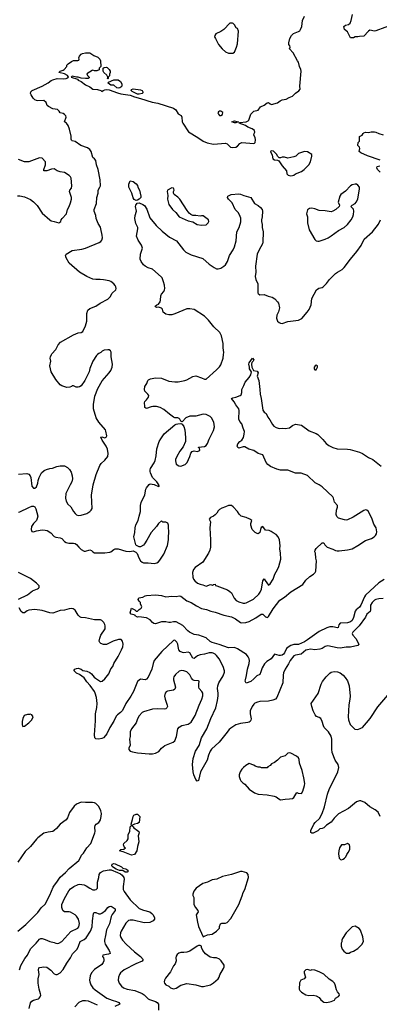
# Model space of a CAD drawing. Header units: inches. Extents: x 2220522 to 2384314, y 721474 to 893490.
# Tile 5 of 256: x 2232746 to 2237576, y 731267 to 744501. Entities that reach past the tile are written whole.
import ezdxf

# ---------------------------------------------------------------- set-up
doc = ezdxf.new("R2010")
doc.units = ezdxf.units.IN
doc.header["$MEASUREMENT"] = 0
doc.layers.add('C2733', color=7, linetype='Continuous')
doc.layers.add('C2734', color=7, linetype='Continuous')

msp = doc.modelspace()

# ---------------------------------------------------------------- linework, layer by layer
at = {"layer": 'C2733', "color": 5}
for points, elevation in [([(2232730, 738395), (2232843, 738403), (2232870, 738393), (2232888, 738370), (2232895, 738350), (2232911, 738231), (2232930, 738205), (2232950, 738203), (2232970, 738223), (2232988, 738270), (2232993, 738310), (2233006, 738350), (2233038, 738410), (2233077, 738443), (2233105, 738455), (2233150, 738468), (2233187, 738473), (2233245, 738495), (2233290, 738506), (2233350, 738504), (2233390, 738482), (2233415, 738455), (2233439, 738419), (2233452, 738372), (2233457, 738330), (2233448, 738290), (2233422, 738250), (2233368, 738132), (2233363, 738070), (2233372, 738030), (2233394, 737990), (2233432, 737952), (2233470, 737891), (2233490, 737864), (2233510, 737848), (2233530, 737839), (2233570, 737841), (2233650, 737865), (2233688, 737890), (2233708, 737910), (2233718, 737930), (2233709, 738110), (2233732, 738248), (2233773, 738390), (2233823, 738510), (2233842, 738538), (2233890, 738581), (2233929, 738630), (2233936, 738670), (2233926, 738730), (2233907, 738770), (2233853, 738850), (2233838, 738890), (2233850, 738894), (2233890, 738881), (2233909, 738891), (2233916, 738910), (2233905, 738970), (2233897, 738990), (2233809, 739090), (2233775, 739150), (2233737, 739270), (2233736, 739330), (2233757, 739443), (2233797, 739543), (2233854, 739646), (2233950, 739755), (2233970, 739786), (2233990, 739830), (2233993, 739873), (2233977, 739970), (2233975, 740000)], 260), ([(2232730, 737881), (2232750, 737885), (2232870, 737947), (2232910, 737963), (2232930, 737964), (2232950, 737952), (2232965, 737925), (2232991, 737829), (2232983, 737797), (2232971, 737770), (2232930, 737732), (2232906, 737690), (2232898, 737650), (2232910, 737624), (2232930, 737619), (2232970, 737632), (2233050, 737644), (2233090, 737642), (2233114, 737634), (2233163, 737603), (2233210, 737555), (2233230, 737546), (2233290, 737539), (2233310, 737528), (2233349, 737489), (2233370, 737476), (2233406, 737466), (2233470, 737465), (2233490, 737460), (2233510, 737448), (2233540, 737410), (2233570, 737382), (2233610, 737358), (2233630, 737356), (2233690, 737378), (2233710, 737368), (2233727, 737347), (2233750, 737335), (2233890, 737335), (2233956, 737344), (2233970, 737350), (2234010, 737382), (2234030, 737388), (2234070, 737388), (2234170, 737359), (2234226, 737354), (2234270, 737362), (2234306, 737346), (2234326, 737326), (2234347, 737270), (2234367, 737230), (2234390, 737211), (2234410, 737202), (2234470, 737203), (2234551, 737191), (2234590, 737203), (2234610, 737215), (2234630, 737235), (2234683, 737317), (2234732, 737432), (2234744, 737510), (2234744, 737570), (2234749, 737590), (2234747, 737707), (2234735, 737735), (2234710, 737746), (2234670, 737746), (2234650, 737766), (2234610, 737728), (2234585, 737690), (2234510, 737609), (2234456, 737504), (2234424, 737456), (2234410, 737439), (2234370, 737418), (2234350, 737418), (2234314, 737434), (2234304, 737444), (2234278, 737550), (2234292, 737610), (2234296, 737670), (2234305, 737710), (2234339, 737770), (2234349, 737830), (2234367, 737890), (2234367, 737973), (2234378, 738010), (2234426, 738114), (2234439, 738190), (2234449, 738210), (2234484, 738256), (2234498, 738262), (2234553, 738253), (2234610, 738227), (2234626, 738230), (2234615, 738235), (2234613, 738250), (2234586, 738290), (2234532, 738350), (2234502, 738410), (2234497, 738430), (2234497, 738450), (2234504, 738470), (2234553, 738547), (2234565, 738575), (2234579, 738641), (2234587, 738733), (2234621, 738830), (2234640, 738870), (2234687, 738933), (2234830, 739054), (2234850, 739067), (2234871, 739071), (2234910, 739074), (2234930, 739065), (2234952, 739032), (2234964, 738990), (2234973, 738887), (2234971, 738830), (2234940, 738760), (2234898, 738702), (2234855, 738630), (2234839, 738590), (2234837, 738570), (2234850, 738527), (2234884, 738504), (2234910, 738501), (2234970, 738525), (2234995, 738550), (2235033, 738630), (2235045, 738675), (2235063, 738697), (2235090, 738705), (2235130, 738698), (2235166, 738710), (2235162, 738742), (2235146, 738750), (2235150, 738754), (2235230, 738765), (2235250, 738778), (2235270, 738805), (2235290, 738865), (2235350, 738981), (2235362, 739030), (2235352, 739090), (2235321, 739150), (2235306, 739166), (2235250, 739195), (2235210, 739200), (2235110, 739174), (2235030, 739172), (2234979, 739150), (2234930, 739098), (2234910, 739106), (2234899, 739130), (2234890, 739139), (2234870, 739149), (2234830, 739152), (2234810, 739159), (2234758, 739198), (2234684, 739264), (2234635, 739290), (2234582, 739302), (2234536, 739304), (2234510, 739299), (2234450, 739275), (2234440, 739280), (2234429, 739290), (2234425, 739305), (2234424, 739350), (2234429, 739371), (2234449, 739390), (2234475, 739430), (2234479, 739450), (2234469, 739470), (2234429, 739510), (2234424, 739530), (2234429, 739570), (2234455, 739610), (2234469, 739650), (2234478, 739662), (2234504, 739676), (2234572, 739688), (2234650, 739684), (2234750, 739645), (2234830, 739632), (2234875, 739635), (2234966, 739654), (2234990, 739663), (2235070, 739706), (2235110, 739715), (2235190, 739686), (2235228, 739668), (2235250, 739670), (2235390, 739794), (2235430, 739834), (2235450, 739861), (2235481, 739950), (2235484, 740000)], 240), ([(2233791, 740000), (2233778, 739990), (2233728, 739912), (2233688, 739812), (2233679, 739770), (2233619, 739650), (2233570, 739581), (2233550, 739567), (2233530, 739561), (2233504, 739564), (2233470, 739582), (2233450, 739578), (2233442, 739570), (2233418, 739562), (2233379, 739559), (2233310, 739579), (2233290, 739593), (2233230, 739667), (2233170, 739769), (2233149, 739850), (2233165, 739910), (2233156, 739950), (2233158, 739970), (2233172, 740000)], 260), ([(2237641, 736979), (2237570, 736931), (2237390, 736766), (2237377, 736743), (2237330, 736630), (2237310, 736605), (2237266, 736570), (2237251, 736550), (2237230, 736466), (2237210, 736427), (2237191, 736409), (2237150, 736395), (2237050, 736390), (2237034, 736370), (2237026, 736334), (2237014, 736326), (2236950, 736341), (2236910, 736339), (2236872, 736328), (2236770, 736280), (2236614, 736166), (2236570, 736140), (2236490, 736103), (2236430, 736104), (2236390, 736091), (2236364, 736076), (2236332, 736050), (2236301, 735990), (2236290, 735974), (2236270, 735959), (2236250, 735955), (2236230, 735956), (2236170, 735972), (2236125, 735910), (2236067, 735873), (2236035, 735845), (2236001, 735790), (2235986, 735734), (2235970, 735699), (2235930, 735684), (2235890, 735641), (2235850, 735608), (2235790, 735584), (2235776, 735610), (2235777, 735630), (2235794, 735686), (2235806, 735770), (2235829, 735850), (2235831, 735890), (2235827, 735910), (2235817, 735937), (2235791, 735971), (2235670, 736045), (2235630, 736061), (2235550, 736057), (2235425, 736105), (2235330, 736131), (2235305, 736145), (2235250, 736194), (2235151, 736231), (2235090, 736240), (2235028, 736268), (2235005, 736285), (2234937, 736357), (2234850, 736406), (2234810, 736410), (2234770, 736400), (2234750, 736400), (2234710, 736406), (2234650, 736408), (2234570, 736381), (2234550, 736384), (2234530, 736397), (2234497, 736437), (2234450, 736464), (2234345, 736475), (2234330, 736469), (2234298, 736490), (2234296, 736496), (2234242, 736510), (2234228, 736530), (2234250, 736594), (2234292, 736570), (2234310, 736552), (2234330, 736552), (2234350, 736572), (2234378, 736590), (2234388, 736610), (2234368, 736650), (2234368, 736670), (2234350, 736688), (2234338, 736710), (2234348, 736730), (2234399, 736741), (2234430, 736759), (2234450, 736764), (2234570, 736770), (2234650, 736760), (2234710, 736742), (2234790, 736752), (2234849, 736750), (2234890, 736759), (2234910, 736753), (2234989, 736689), (2235049, 736669), (2235121, 736621), (2235189, 736589), (2235254, 736574), (2235312, 736552), (2235370, 736540), (2235490, 736498), (2235590, 736477), (2235644, 736450), (2235710, 736400), (2235730, 736394), (2235782, 736398), (2235830, 736413), (2235918, 736462), (2235990, 736509), (2236010, 736510), (2236050, 736475), (2236073, 736467), (2236090, 736479), (2236150, 736584), (2236242, 736698), (2236301, 736739), (2236390, 736813), (2236550, 736910), (2236590, 736970), (2236642, 737018), (2236692, 737050), (2236714, 737070), (2236722, 737090), (2236735, 737230), (2236724, 737265), (2236718, 737330), (2236709, 737350), (2236713, 737370), (2236730, 737396), (2236810, 737472), (2236832, 737470), (2236845, 737445), (2236878, 737410), (2236950, 737385), (2236990, 737366), (2237010, 737361), (2237037, 737363), (2237150, 737376), (2237210, 737390), (2237290, 737432), (2237390, 737501), (2237473, 737530), (2237506, 737550), (2237526, 737570), (2237538, 737590), (2237544, 737616), (2237533, 737670), (2237503, 737723), (2237480, 737790), (2237430, 737892), (2237410, 737909), (2237390, 737913), (2237370, 737906), (2237225, 737815), (2237150, 737780), (2237130, 737776), (2237110, 737780), (2237030, 737802), (2237005, 737825), (2236998, 737850), (2237001, 737910), (2237013, 737950), (2237013, 737970), (2236975, 738015), (2236962, 738070), (2236953, 738090), (2236810, 738222), (2236770, 738250), (2236716, 738276), (2236610, 738374), (2236527, 738407), (2236450, 738407), (2236350, 738445), (2236250, 738446), (2236198, 738458), (2236114, 738494), (2236081, 738521), (2236058, 738550), (2236010, 738654), (2235950, 738670), (2235890, 738710), (2235822, 738730), (2235770, 738759), (2235750, 738761), (2235690, 738743), (2235675, 738750), (2235669, 738770), (2235678, 738802), (2235703, 738830), (2235730, 738851), (2235753, 738887), (2235763, 738930), (2235764, 738965), (2235746, 739010), (2235729, 739069), (2235703, 739103), (2235689, 739130), (2235693, 739250), (2235689, 739270), (2235650, 739324), (2235627, 739367), (2235589, 739411), (2235610, 739421), (2235650, 739426), (2235708, 739450), (2235719, 739461), (2235729, 739490), (2235729, 739531), (2235757, 739583), (2235773, 739630), (2235827, 739690), (2235853, 739730), (2235859, 739770), (2235834, 739810), (2235835, 739830), (2235825, 739870), (2235830, 739891), (2235871, 739951), (2235891, 739930), (2235882, 739910), (2235865, 739895), (2235861, 739870), (2235865, 739830), (2235886, 739786), (2235936, 739776), (2235950, 739754), (2235938, 739710), (2235959, 739650), (2235973, 739530), (2235975, 739470), (2235988, 739410), (2236011, 739251), (2236028, 739228), (2236057, 739210), (2236079, 739159), (2236106, 739125), (2236142, 739062), (2236160, 739040), (2236190, 739021), (2236230, 739007), (2236270, 739011), (2236310, 739007), (2236370, 739017), (2236412, 739048), (2236450, 739067), (2236530, 739051), (2236635, 738975), (2236730, 738938), (2236750, 738926), (2236819, 738859), (2236863, 738803), (2236899, 738779), (2236953, 738753), (2237010, 738734), (2237150, 738730), (2237185, 738725), (2237310, 738687), (2237350, 738671), (2237430, 738615), (2237489, 738589), (2237602, 738502)], 220), ([(2232730, 736714), (2232849, 736770), (2232917, 736823), (2232986, 736850), (2232999, 736861), (2233007, 736870), (2233006, 736890), (2232973, 736930), (2232890, 736991), (2232729, 737069)], 240), ([(2237630, 736721), (2237570, 736718), (2237530, 736710), (2237510, 736700), (2237479, 736670), (2237459, 736630), (2237460, 736570), (2237453, 736547), (2237410, 736510), (2237389, 736470), (2237305, 736355), (2237219, 736270), (2237213, 736250), (2237221, 736230), (2237263, 736183), (2237303, 736110), (2237288, 736092), (2237190, 736066), (2237130, 736068), (2237050, 736053), (2237010, 736057), (2236887, 736087), (2236850, 736075), (2236810, 736050), (2236779, 736041), (2236710, 736030), (2236650, 736040), (2236610, 736033), (2236590, 736026), (2236525, 735975), (2236450, 735961), (2236429, 735950), (2236379, 735890), (2236357, 735843), (2236311, 735770), (2236290, 735721), (2236284, 735690), (2236279, 735590), (2236202, 735390), (2236181, 735370), (2236146, 735354), (2236090, 735343), (2235970, 735338), (2235939, 735330), (2235906, 735314), (2235890, 735301), (2235870, 735272), (2235844, 735210), (2235842, 735170), (2235854, 735106), (2235853, 735087), (2235844, 735070), (2235830, 735060), (2235810, 735054), (2235710, 735042), (2235650, 735023), (2235582, 734978), (2235561, 734959), (2235515, 734905), (2235426, 734790), (2235324, 734696), (2235306, 734670), (2235283, 734617), (2235265, 734550), (2235176, 734390), (2235150, 734275), (2235130, 734268), (2235114, 734290), (2235084, 734350), (2235074, 734390), (2235069, 734490), (2235074, 734570), (2235107, 734670), (2235156, 734744), (2235187, 734850), (2235261, 734970), (2235313, 735110), (2235382, 735250), (2235405, 735350), (2235413, 735413), (2235413, 735450), (2235405, 735510), (2235406, 735550), (2235422, 735590), (2235477, 735683), (2235497, 735730), (2235497, 735750), (2235478, 735810), (2235424, 735910), (2235390, 735954), (2235370, 735972), (2235346, 735986), (2235330, 735991), (2235290, 735991), (2235230, 735975), (2235170, 735965), (2235136, 735950), (2235090, 735917), (2235070, 735918), (2235030, 735993), (2235010, 736001), (2234950, 735992), (2234934, 735994), (2234903, 736010), (2234885, 736030), (2234877, 736050), (2234870, 736110), (2234857, 736137), (2234830, 736161), (2234810, 736158), (2234655, 736010), (2234552, 735890), (2234537, 735850), (2234519, 735770), (2234470, 735666), (2234450, 735638), (2234430, 735629), (2234370, 735637), (2234350, 735626), (2234330, 735605), (2234273, 735470), (2234240, 735410), (2234174, 735310), (2234125, 735215), (2234101, 735190), (2234060, 735160), (2234042, 735138), (2234010, 735074), (2233956, 734990), (2233917, 734903), (2233900, 734880), (2233871, 734850), (2233850, 734841), (2233810, 734833), (2233770, 734834), (2233754, 734850), (2233750, 734890), (2233763, 735077), (2233763, 735170), (2233783, 735257), (2233786, 735310), (2233778, 735390), (2233762, 735450), (2233753, 735470), (2233694, 735554), (2233650, 735600), (2233610, 735656), (2233550, 735702), (2233510, 735718), (2233478, 735750), (2233480, 735760), (2233486, 735770), (2233510, 735782), (2233530, 735785), (2233570, 735771), (2233594, 735754), (2233650, 735745), (2233690, 735725), (2233710, 735708), (2233745, 735665), (2233765, 735650), (2233830, 735608), (2233854, 735610), (2233890, 735641), (2233943, 735710), (2233954, 735730), (2233970, 735776), (2233995, 735810), (2234012, 735850), (2234070, 735941), (2234115, 736030), (2234130, 736070), (2234136, 736110), (2234129, 736150), (2234109, 736169), (2234072, 736172), (2234003, 736150), (2233910, 736105), (2233870, 736102), (2233835, 736115), (2233821, 736130), (2233815, 736150), (2233821, 736190), (2233836, 736230), (2233892, 736312), (2233894, 736354), (2233890, 736374), (2233877, 736397), (2233850, 736425), (2233830, 736433), (2233750, 736436), (2233630, 736463), (2233570, 736468), (2233554, 736474), (2233530, 736498), (2233490, 736565), (2233463, 736583), (2233446, 736586), (2233410, 736584), (2233350, 736567), (2233290, 736562), (2233190, 736525), (2233150, 736531), (2233050, 736562), (2232950, 736575), (2232870, 736566), (2232845, 736555), (2232810, 736528), (2232790, 736530), (2232768, 736548), (2232738, 736598)], 240), ([(2237586, 733790), (2237560, 733850), (2237523, 733883), (2237450, 733921), (2237382, 733982), (2237330, 734004), (2237310, 734003), (2237270, 733990), (2237161, 733899), (2237030, 733827), (2236972, 733770), (2236930, 733715), (2236867, 733673), (2236830, 733639), (2236810, 733629), (2236776, 733624), (2236750, 733599), (2236690, 733568), (2236670, 733568), (2236658, 733578), (2236655, 733610), (2236681, 733650), (2236699, 733690), (2236713, 733710), (2236774, 733766), (2236807, 733833), (2236839, 733921), (2236880, 734090), (2236908, 734170), (2237002, 734350), (2237020, 734390), (2237034, 734450), (2237024, 734490), (2236985, 734550), (2236943, 734650), (2236937, 734697), (2236938, 734830), (2236930, 734870), (2236892, 734930), (2236838, 734990), (2236827, 735010), (2236809, 735070), (2236789, 735109), (2236770, 735124), (2236735, 735135), (2236717, 735157), (2236688, 735212), (2236669, 735269), (2236662, 735310), (2236757, 735443), (2236796, 735570), (2236812, 735608), (2236862, 735670), (2236910, 735718), (2236930, 735731), (2236970, 735741), (2237017, 735737), (2237050, 735723), (2237090, 735693), (2237120, 735660), (2237150, 735616), (2237172, 735550), (2237186, 735410), (2237182, 735370), (2237166, 735294), (2237160, 735130), (2237163, 735090), (2237186, 735030), (2237247, 734967), (2237290, 734962), (2237330, 734977), (2237350, 734990), (2237406, 735050), (2237453, 735110), (2237556, 735264), (2237690, 735424)], 240), ([(2232721, 732250), (2232830, 732340), (2232902, 732410), (2232990, 732502), (2233036, 732564), (2233087, 732613), (2233150, 732733), (2233196, 732844), (2233212, 732870), (2233246, 732910), (2233290, 732977), (2233360, 733040), (2233410, 733093), (2233540, 733200), (2233559, 733230), (2233575, 733270), (2233601, 733299), (2233649, 733371), (2233700, 733430), (2233712, 733450), (2233755, 733570), (2233758, 733590), (2233754, 733650), (2233758, 733670), (2233773, 733690), (2233807, 733713), (2233817, 733723), (2233831, 733749), (2233840, 733790), (2233843, 733830), (2233836, 733870), (2233808, 733928), (2233770, 733966), (2233750, 733977), (2233722, 733982), (2233630, 733978), (2233570, 733983), (2233510, 733956), (2233480, 733930), (2233413, 733847), (2233386, 733774), (2233370, 733747), (2233290, 733687), (2233241, 733630), (2233210, 733604), (2233190, 733592), (2233130, 733583), (2233070, 733566), (2232990, 733505), (2232970, 733487), (2232892, 733390), (2232820, 733320), (2232721, 733179)], 260), ([(2232743, 731730), (2232762, 731790), (2232817, 731883), (2232850, 731930), (2232890, 732012), (2232966, 732090), (2233010, 732143), (2233030, 732154), (2233050, 732154), (2233090, 732140), (2233150, 732110), (2233210, 732099), (2233230, 732087), (2233250, 732085), (2233270, 732090), (2233310, 732113), (2233435, 732245), (2233529, 732290), (2233542, 732310), (2233548, 732352), (2233536, 732410), (2233511, 732450), (2233490, 732472), (2233430, 732507), (2233410, 732512), (2233350, 732511), (2233330, 732522), (2233324, 732530), (2233313, 732570), (2233314, 732610), (2233346, 732690), (2233407, 732793), (2233430, 732820), (2233472, 732850), (2233530, 732879), (2233550, 732882), (2233611, 732871), (2233641, 732861), (2233690, 732827), (2233730, 732808), (2233755, 732805), (2233775, 732810), (2233792, 732830), (2233793, 732910), (2233810, 732970), (2233814, 733010), (2233830, 733037), (2233870, 733063), (2233950, 733077), (2233975, 733075), (2234061, 733041), (2234100, 733020), (2234121, 733001), (2234144, 732970), (2234148, 732950), (2234136, 732850), (2234137, 732810), (2234150, 732784), (2234229, 732670), (2234350, 732554), (2234410, 732532), (2234495, 732510), (2234522, 732490), (2234539, 732470), (2234559, 732430), (2234556, 732410), (2234539, 732390), (2234492, 732368), (2234418, 732362), (2234270, 732397), (2234230, 732399), (2234207, 732393), (2234170, 732360), (2234110, 732252), (2234102, 732230), (2234097, 732190), (2234104, 732164), (2234125, 732130), (2234175, 732075), (2234290, 731973), (2234370, 731910), (2234403, 731870), (2234393, 731847), (2234308, 731812), (2234151, 731730), (2234121, 731710), (2234101, 731690), (2234088, 731670), (2234073, 731630), (2234068, 731590), (2234084, 731550), (2234113, 731513), (2234139, 731490), (2234191, 731470), (2234291, 731451), (2234392, 731412), (2234416, 731396), (2234470, 731342), (2234491, 731331), (2234570, 731305), (2234594, 731290), (2234609, 731270), (2234610, 731190)], 240), ([(2232872, 731210), (2232892, 731288), (2232908, 731310), (2232930, 731323), (2232997, 731343), (2233009, 731351), (2233023, 731370), (2233028, 731390), (2233026, 731410), (2233007, 731470), (2232995, 731550), (2232996, 731610), (2233007, 731670), (2232998, 731730), (2233003, 731757), (2233017, 731763), (2233070, 731769), (2233110, 731765), (2233165, 731725), (2233210, 731679), (2233230, 731670), (2233250, 731670), (2233290, 731692), (2233330, 731735), (2233379, 731821), (2233428, 731890), (2233455, 731945), (2233516, 732010), (2233538, 732050), (2233560, 732110), (2233610, 732139), (2233638, 732162), (2233698, 732250), (2233719, 732310), (2233723, 732390), (2233737, 732490), (2233742, 732498), (2233750, 732503), (2233770, 732500), (2233810, 732484), (2233830, 732483), (2233850, 732492), (2233898, 732530), (2233932, 732570), (2233950, 732581), (2233970, 732586), (2233990, 732579), (2234028, 732550), (2234030, 732530), (2233987, 732473), (2233974, 732446), (2233951, 732350), (2233911, 732270), (2233900, 732190), (2233883, 732130), (2233883, 732110), (2233895, 732075), (2233947, 731990), (2233957, 731970), (2233962, 731950), (2233940, 731940), (2233862, 731930), (2233859, 731910), (2233872, 731892), (2233877, 731870), (2233876, 731850), (2233869, 731830), (2233850, 731803), (2233750, 731734), (2233710, 731690), (2233693, 731650), (2233683, 731590), (2233686, 731570), (2233701, 731530), (2233730, 731488), (2233760, 731460), (2233918, 731350), (2233990, 731322), (2234047, 731307), (2234078, 731290), (2234091, 731270), (2234024, 731236)], 220), ([(2233790, 731258), (2233670, 731308), (2233630, 731314), (2233590, 731313), (2233542, 731290), (2233487, 731233)], 220)]:
    msp.add_lwpolyline(points, dxfattribs=dict(at, elevation=elevation))
for points, elevation in [([(2236730, 739858), (2236714, 739850), (2236702, 739830), (2236702, 739810), (2236710, 739794), (2236730, 739794), (2236748, 739830), (2236746, 739850)], 240), ([(2235550, 737972), (2235510, 737952), (2235462, 737938), (2235430, 737919), (2235410, 737901), (2235392, 737868), (2235373, 737847), (2235350, 737827), (2235311, 737809), (2235291, 737790), (2235311, 737750), (2235298, 737670), (2235309, 737509), (2235307, 737413), (2235300, 737370), (2235283, 737330), (2235206, 737210), (2235103, 737137), (2235081, 737110), (2235068, 737070), (2235070, 737010), (2235081, 736981), (2235098, 736958), (2235136, 736930), (2235170, 736914), (2235206, 736905), (2235250, 736886), (2235310, 736912), (2235324, 736904), (2235338, 736902), (2235348, 736912), (2235370, 736914), (2235378, 736898), (2235394, 736890), (2235537, 736837), (2235570, 736817), (2235590, 736796), (2235626, 736726), (2235655, 736695), (2235690, 736679), (2235750, 736661), (2235770, 736660), (2235790, 736664), (2235888, 736712), (2235958, 736782), (2235974, 736806), (2235992, 736848), (2236010, 736961), (2236030, 736987), (2236042, 736962), (2236090, 736901), (2236110, 736919), (2236150, 736983), (2236174, 737050), (2236208, 737110), (2236226, 737150), (2236255, 737250), (2236250, 737330), (2236239, 737390), (2236246, 737430), (2236234, 737510), (2236217, 737550), (2236190, 737584), (2236150, 737603), (2236123, 737623), (2236096, 737636), (2236050, 737639), (2236010, 737689), (2235990, 737675), (2235979, 737650), (2235970, 737609), (2235951, 737590), (2235934, 737594), (2235908, 737610), (2235869, 737650), (2235850, 737706), (2235849, 737730), (2235862, 737770), (2235838, 737790), (2235788, 737810), (2235719, 737830), (2235694, 737854), (2235670, 737889), (2235614, 737954), (2235589, 737970)], 240), ([(2234925, 735755), (2234890, 735744), (2234838, 735702), (2234816, 735670), (2234810, 735650), (2234812, 735630), (2234839, 735530), (2234830, 735503), (2234810, 735488), (2234730, 735476), (2234714, 735466), (2234700, 735450), (2234692, 735408), (2234700, 735370), (2234727, 735290), (2234730, 735270), (2234723, 735250), (2234710, 735239), (2234690, 735234), (2234599, 735239), (2234530, 735235), (2234410, 735200), (2234390, 735188), (2234350, 735143), (2234330, 735104), (2234311, 735049), (2234247, 734970), (2234228, 734930), (2234228, 734868), (2234222, 734830), (2234231, 734750), (2234211, 734710), (2234211, 734690), (2234230, 734671), (2234261, 734661), (2234328, 734648), (2234486, 734634), (2234530, 734634), (2234570, 734644), (2234614, 734666), (2234653, 734710), (2234694, 734746), (2234808, 734792), (2234831, 734809), (2234853, 734867), (2234871, 734969), (2234887, 734993), (2234926, 735014), (2235010, 735034), (2235050, 735060), (2235105, 735150), (2235156, 735290), (2235193, 735370), (2235205, 735415), (2235204, 735450), (2235193, 735470), (2235159, 735510), (2235151, 735530), (2235151, 735569), (2235159, 735610), (2235150, 735617), (2235090, 735621), (2235070, 735630), (2235052, 735652), (2235030, 735695), (2235010, 735718), (2234990, 735734), (2234950, 735751)], 260), ([(2232886, 735166), (2232878, 735162), (2232850, 735162), (2232808, 735150), (2232788, 735110), (2232779, 735070), (2232778, 735030), (2232790, 735003), (2232810, 735004), (2232869, 735050), (2232908, 735090), (2232926, 735130), (2232910, 735158)], 260), ([(2236370, 734649), (2236350, 734642), (2236311, 734609), (2236251, 734589), (2236210, 734548), (2236170, 734518), (2236130, 734498), (2236110, 734478), (2236080, 734460), (2236070, 734448), (2235992, 734448), (2235975, 734455), (2235950, 734455), (2235910, 734469), (2235890, 734482), (2235830, 734502), (2235784, 734476), (2235751, 734449), (2235730, 734428), (2235706, 734394), (2235692, 734350), (2235692, 734330), (2235706, 734290), (2235718, 734270), (2235743, 734243), (2235770, 734225), (2235830, 734158), (2235902, 734110), (2235950, 734091), (2236070, 734081), (2236163, 734063), (2236190, 734055), (2236227, 734027), (2236250, 734016), (2236310, 734025), (2236370, 734027), (2236410, 734034), (2236430, 734047), (2236470, 734116), (2236487, 734107), (2236530, 734103), (2236549, 734130), (2236572, 734208), (2236574, 734234), (2236563, 734310), (2236539, 734410), (2236505, 734510), (2236500, 734560), (2236490, 734582), (2236463, 734603), (2236390, 734642)], 260), ([(2234250, 733274), (2234136, 733316), (2234086, 733330), (2234106, 733350), (2234147, 733353), (2234166, 733370), (2234156, 733376), (2234139, 733410), (2234145, 733430), (2234189, 733470), (2234204, 733490), (2234204, 733550), (2234225, 733590), (2234230, 733654), (2234246, 733670), (2234242, 733690), (2234262, 733750), (2234269, 733790), (2234278, 733810), (2234310, 733825), (2234330, 733822), (2234362, 733790), (2234351, 733709), (2234330, 733699), (2234290, 733689), (2234254, 733670), (2234270, 733654), (2234278, 733638), (2234330, 733605), (2234345, 733590), (2234351, 733570), (2234339, 733530), (2234347, 733450), (2234327, 733390), (2234318, 733330), (2234290, 733279)], 240), ([(2237150, 733428), (2237110, 733409), (2237070, 733409), (2237042, 733370), (2237031, 733330), (2237027, 733290), (2237036, 733230), (2237054, 733214), (2237070, 733211), (2237090, 733217), (2237109, 733230), (2237125, 733250), (2237139, 733281), (2237159, 733310), (2237179, 733350), (2237182, 733390), (2237178, 733410)], 260), ([(2234190, 733044), (2234165, 733045), (2234130, 733066), (2234088, 733068), (2234043, 733083), (2234004, 733104), (2233990, 733120), (2233982, 733130), (2233986, 733150), (2234010, 733159), (2234030, 733154), (2234113, 733113), (2234130, 733099), (2234173, 733090), (2234198, 733070), (2234198, 733050)], 240), ([(2235733, 733053), (2235710, 733052), (2235590, 733012), (2235470, 732983), (2235392, 732948), (2235330, 732939), (2235270, 732910), (2235207, 732890), (2235118, 732830), (2235085, 732790), (2235072, 732750), (2235072, 732730), (2235085, 732705), (2235083, 732630), (2235087, 732610), (2235107, 732570), (2235139, 732530), (2235145, 732510), (2235116, 732470), (2235133, 732373), (2235150, 732312), (2235204, 732184), (2235210, 732174), (2235230, 732182), (2235270, 732202), (2235330, 732211), (2235390, 732251), (2235429, 732290), (2235429, 732311), (2235442, 732350), (2235462, 732358), (2235510, 732360), (2235533, 732367), (2235581, 732419), (2235690, 732610), (2235736, 732724), (2235748, 732772), (2235768, 732810), (2235819, 732970), (2235814, 733010), (2235796, 733036)], 260), ([(2237250, 732318), (2237210, 732308), (2237132, 732230), (2237082, 732150), (2237072, 732130), (2237071, 732109), (2237062, 732090), (2237062, 732050), (2237078, 732010), (2237100, 731980), (2237122, 731962), (2237137, 731957), (2237170, 731956), (2237190, 731966), (2237230, 731981), (2237290, 732016), (2237342, 732070), (2237362, 732110), (2237354, 732174), (2237323, 732263), (2237308, 732288)], 260), ([(2235170, 732058), (2235150, 732058), (2235130, 732048), (2235030, 731983), (2234990, 731969), (2234950, 731963), (2234910, 731965), (2234883, 731957), (2234861, 731939), (2234847, 731913), (2234843, 731890), (2234847, 731850), (2234833, 731810), (2234814, 731786), (2234770, 731704), (2234703, 731617), (2234691, 731590), (2234688, 731570), (2234691, 731550), (2234710, 731531), (2234750, 731511), (2234770, 731490), (2234810, 731476), (2234850, 731483), (2234910, 731523), (2234990, 731545), (2235111, 731531), (2235190, 731507), (2235213, 731507), (2235310, 731531), (2235350, 731554), (2235412, 731610), (2235425, 731630), (2235436, 731664), (2235484, 731750), (2235492, 731770), (2235492, 731792), (2235452, 731852), (2235430, 731873), (2235390, 731890), (2235350, 731892), (2235303, 731903), (2235244, 731944), (2235208, 731990), (2235188, 732030), (2235186, 732050)], 260), ([(2236610, 731734), (2236588, 731732), (2236567, 731710), (2236568, 731690), (2236583, 731630), (2236566, 731610), (2236523, 731590), (2236506, 731554), (2236501, 731470), (2236511, 731451), (2236530, 731431), (2236590, 731395), (2236630, 731388), (2236690, 731391), (2236730, 731381), (2236770, 731358), (2236790, 731326), (2236830, 731296), (2236870, 731291), (2236930, 731305), (2236975, 731325), (2236990, 731351), (2237029, 731371), (2237041, 731390), (2237036, 731410), (2237015, 731435), (2237003, 731463), (2236984, 731530), (2236973, 731553), (2236953, 731573), (2236904, 731604), (2236830, 731673), (2236770, 731706), (2236710, 731725), (2236670, 731729), (2236650, 731724)], 260)]:
    msp.add_lwpolyline(points, close=True, dxfattribs=dict(at, elevation=elevation))
at = {"layer": 'C2734', "color": 5}
for points, elevation in [([(2233172, 740000), (2233176, 740010), (2233230, 740067), (2233265, 740130), (2233295, 740165), (2233470, 740267), (2233530, 740293), (2233570, 740295), (2233595, 740310), (2233630, 740386), (2233650, 740450), (2233646, 740554), (2233662, 740598), (2233690, 740619), (2233770, 740653), (2233828, 740692), (2233930, 740745), (2233963, 740777), (2233990, 740824), (2234039, 740870), (2234042, 740890), (2234039, 740910), (2234029, 740930), (2234010, 740953), (2233970, 740981), (2233950, 740990), (2233870, 741006), (2233829, 741011), (2233768, 741008), (2233730, 741015), (2233650, 741051), (2233550, 741110), (2233410, 741227), (2233370, 741301), (2233363, 741330), (2233372, 741348), (2233450, 741398), (2233583, 741417), (2233629, 741430), (2233815, 741505), (2233838, 741522), (2233850, 741538), (2233857, 741570), (2233856, 741604), (2233837, 741690), (2233830, 741714), (2233801, 741761), (2233773, 741830), (2233768, 741870), (2233746, 741930), (2233748, 741950), (2233776, 742030), (2233783, 742110), (2233798, 742170), (2233799, 742210), (2233824, 742250), (2233831, 742270), (2233827, 742350), (2233799, 742490), (2233777, 742550), (2233770, 742607), (2233752, 742630), (2233727, 742650), (2233708, 742728), (2233690, 742757), (2233659, 742779), (2233569, 742810), (2233490, 742865), (2233453, 742873), (2233441, 742881), (2233436, 742896), (2233436, 742936), (2233417, 743030), (2233397, 743077), (2233375, 743110), (2233349, 743130), (2233370, 743190), (2233367, 743210), (2233359, 743219), (2233350, 743229), (2233330, 743239), (2233290, 743248), (2233278, 743270), (2233253, 743293), (2233190, 743305), (2233133, 743333), (2233115, 743350), (2233102, 743390), (2233070, 743414), (2232990, 743412), (2232970, 743415), (2232950, 743426), (2232928, 743448), (2232900, 743490), (2232893, 743510), (2232894, 743530), (2232912, 743548), (2233049, 743610), (2233127, 743653), (2233170, 743686), (2233190, 743695), (2233249, 743711), (2233330, 743706), (2233370, 743712), (2233390, 743722), (2233401, 743730), (2233389, 743750), (2233350, 743775), (2233270, 743790), (2233289, 743810), (2233330, 743821), (2233342, 743830), (2233378, 743870), (2233378, 743890), (2233398, 743910), (2233440, 743940), (2233470, 743952), (2233527, 743953), (2233542, 743958), (2233546, 743970), (2233542, 743990), (2233549, 744009), (2233570, 744036), (2233590, 744047), (2233630, 744056), (2233690, 744058), (2233741, 744021), (2233796, 743996), (2233822, 743970), (2233833, 743947), (2233834, 743870), (2233814, 743850), (2233813, 743827), (2233784, 743816), (2233750, 743815), (2233730, 743822), (2233721, 743819), (2233648, 743772), (2233656, 743750), (2233681, 743730), (2233679, 743721), (2233667, 743713), (2233631, 743709), (2233570, 743716), (2233530, 743729), (2233508, 743728), (2233450, 743741), (2233439, 743730), (2233521, 743701), (2233531, 743690), (2233570, 743670), (2233630, 743627), (2233690, 743599), (2233730, 743568), (2233790, 743561), (2233834, 743550), (2233850, 743534), (2233866, 743550), (2233890, 743559), (2233910, 743563), (2233950, 743559), (2234058, 743518), (2234106, 743506), (2234230, 743486), (2234290, 743464), (2234370, 743444), (2234526, 743394), (2234601, 743381), (2234812, 743310), (2234845, 743290), (2234875, 743235), (2234913, 743213), (2234924, 743190), (2234930, 743130), (2234939, 743110), (2235012, 742992), (2235138, 742918), (2235210, 742870), (2235266, 742846), (2235350, 742827), (2235510, 742844), (2235535, 742835), (2235579, 742790), (2235610, 742782), (2235650, 742787), (2235670, 742802), (2235701, 742839), (2235730, 742851), (2235890, 742836), (2235900, 742840), (2235909, 742851), (2235915, 742885), (2235910, 742918), (2235893, 742950), (2235895, 742970), (2235903, 742990), (2235902, 743010), (2235870, 743036), (2235810, 743058), (2235777, 743077), (2235694, 743110), (2235701, 743119), (2235790, 743130), (2235816, 743144), (2235823, 743150), (2235849, 743231), (2235889, 743270), (2235950, 743286), (2235982, 743330), (2236030, 743354), (2236070, 743384), (2236090, 743387), (2236111, 743370), (2236130, 743362), (2236210, 743382), (2236244, 743410), (2236270, 743424), (2236325, 743435), (2236364, 743456), (2236410, 743473), (2236450, 743516), (2236495, 743545), (2236512, 743568), (2236510, 743610), (2236526, 743810), (2236522, 743830), (2236505, 743870), (2236490, 743929), (2236479, 743950), (2236418, 744058), (2236369, 744110), (2236379, 744130), (2236374, 744150), (2236362, 744170), (2236361, 744190), (2236375, 744250), (2236397, 744290), (2236425, 744315), (2236490, 744342), (2236507, 744353), (2236518, 744370), (2236534, 744410), (2236546, 744490), (2236572, 744550)], 260), ([(2237850, 744522), (2237810, 744454), (2237790, 744436), (2237750, 744419), (2237690, 744410), (2237650, 744398), (2237530, 744351), (2237510, 744348), (2237450, 744360), (2237430, 744349), (2237370, 744281), (2237310, 744276), (2237290, 744269), (2237251, 744269), (2237230, 744258), (2237190, 744258), (2237150, 744338), (2237109, 744369), (2237099, 744410), (2237122, 744430), (2237162, 744438), (2237185, 744455), (2237200, 744490), (2237216, 744570)], 240), ([(2237590, 742613), (2237419, 742670), (2237327, 742710), (2237305, 742730), (2237314, 742770), (2237309, 742790), (2237289, 742810), (2237294, 742850), (2237309, 742870), (2237309, 742930), (2237348, 742950), (2237358, 742970), (2237370, 742982), (2237390, 742990), (2237430, 742986), (2237467, 742993), (2237510, 742993), (2237530, 742990), (2237570, 742973), (2237630, 742956)], 240), ([(2232716, 742136), (2232750, 742136), (2232810, 742122), (2232890, 742084), (2232930, 742055), (2232982, 742002), (2233050, 741902), (2233150, 741811), (2233170, 741796), (2233210, 741791), (2233270, 741772), (2233298, 741790), (2233304, 741810), (2233317, 741830), (2233373, 741890), (2233387, 741950), (2233412, 741990), (2233430, 742042), (2233441, 742090), (2233441, 742110), (2233414, 742190), (2233421, 742210), (2233441, 742239), (2233447, 742270), (2233437, 742370), (2233430, 742389), (2233410, 742406), (2233346, 742446), (2233290, 742457), (2233250, 742472), (2233210, 742495), (2233172, 742492), (2233110, 742470), (2233069, 742469), (2233069, 742490), (2233092, 742552), (2233093, 742590), (2233050, 742642), (2233010, 742644), (2232870, 742589), (2232812, 742592), (2232730, 742621)], 280), ([(2237590, 742450), (2237550, 742489), (2237542, 742510), (2237547, 742530), (2237582, 742538)], 240), ([(2235484, 740000), (2235486, 740030), (2235480, 740090), (2235481, 740150), (2235458, 740250), (2235435, 740295), (2235354, 740374), (2235284, 740464), (2235230, 740515), (2235090, 740607), (2235030, 740616), (2234990, 740614), (2234830, 740547), (2234790, 740536), (2234750, 740536), (2234710, 740544), (2234672, 740570), (2234664, 740610), (2234650, 740624), (2234610, 740637), (2234590, 740634), (2234570, 740642), (2234564, 740650), (2234588, 740670), (2234610, 740679), (2234632, 740710), (2234638, 740730), (2234643, 740790), (2234652, 740810), (2234684, 740850), (2234692, 740870), (2234696, 740890), (2234693, 740933), (2234679, 740979), (2234658, 741030), (2234646, 741046), (2234530, 741147), (2234470, 741166), (2234430, 741190), (2234408, 741208), (2234377, 741250), (2234364, 741284), (2234369, 741350), (2234394, 741430), (2234384, 741470), (2234339, 741539), (2234313, 741590), (2234334, 741690), (2234332, 741710), (2234304, 741764), (2234293, 741830), (2234299, 741870), (2234315, 741930), (2234301, 741990), (2234307, 742010), (2234324, 742036), (2234350, 742039), (2234399, 742019), (2234423, 742003), (2234454, 741954), (2234496, 741836), (2234577, 741737), (2234660, 741660), (2234760, 741580), (2234851, 741531), (2234947, 741407), (2234978, 741378), (2235050, 741339), (2235207, 741290), (2235290, 741217), (2235357, 741170), (2235390, 741153), (2235410, 741151), (2235450, 741162), (2235490, 741188), (2235510, 741208), (2235536, 741250), (2235566, 741330), (2235613, 741410), (2235630, 741450), (2235654, 741530), (2235663, 741650), (2235693, 741710), (2235715, 741785), (2235715, 741835), (2235699, 741879), (2235681, 741910), (2235641, 741950), (2235602, 742042), (2235549, 742090), (2235539, 742110), (2235542, 742130), (2235586, 742150), (2235690, 742161), (2235710, 742158), (2235758, 742138), (2235851, 742111), (2235901, 742030), (2235950, 742002), (2235979, 741979), (2236001, 741950), (2236006, 741930), (2236004, 741850), (2235994, 741810), (2235994, 741790), (2236001, 741750), (2236002, 741710), (2236015, 741650), (2236012, 741510), (2236009, 741490), (2235961, 741410), (2235936, 741350), (2235915, 741190), (2235917, 741110), (2235908, 741048), (2235918, 741010), (2235947, 740950), (2235944, 740830), (2235950, 740819), (2235970, 740804), (2236030, 740808), (2236085, 740785), (2236136, 740770), (2236171, 740750), (2236211, 740710), (2236221, 740690), (2236237, 740630), (2236223, 740577), (2236202, 740530), (2236196, 740490), (2236210, 740451), (2236231, 740430), (2236250, 740421), (2236270, 740417), (2236350, 740443), (2236490, 740461), (2236534, 740486), (2236608, 740572), (2236633, 740607), (2236661, 740670), (2236670, 740752), (2236734, 740870), (2236765, 740895), (2236810, 740903), (2236822, 740910), (2236866, 740954), (2236909, 741010), (2236987, 741090), (2237013, 741110), (2237077, 741143), (2237106, 741170), (2237190, 741283), (2237276, 741384), (2237332, 741468), (2237374, 741550), (2237486, 741650), (2237566, 741754), (2237592, 741810)], 240), ([(2233975, 740000), (2233973, 740033), (2233967, 740050), (2233950, 740063), (2233930, 740066), (2233882, 740058), (2233854, 740046), (2233834, 740026), (2233810, 740015), (2233791, 740000)], 260)]:
    msp.add_lwpolyline(points, dxfattribs=dict(at, elevation=elevation))
for points, elevation in [([(2235606, 744454), (2235570, 744454), (2235490, 744369), (2235450, 744343), (2235381, 744310), (2235365, 744290), (2235362, 744270), (2235378, 744250), (2235415, 744170), (2235467, 744110), (2235510, 744071), (2235550, 744051), (2235609, 744051), (2235630, 744066), (2235657, 744130), (2235670, 744178), (2235685, 744345), (2235670, 744382), (2235654, 744394), (2235632, 744432), (2235615, 744450)], 280), ([(2233930, 743706), (2233926, 743710), (2233928, 743730), (2233915, 743755), (2233878, 743790), (2233866, 743810), (2233866, 743850), (2233880, 743860), (2233910, 743865), (2233920, 743860), (2233950, 743831), (2233962, 743810), (2233962, 743790), (2233952, 743770), (2233952, 743748), (2233934, 743730), (2233934, 743710)], 260), ([(2234070, 743579), (2234050, 743584), (2234010, 743621), (2233970, 743621), (2233935, 743650), (2233940, 743660), (2234010, 743694), (2234070, 743691), (2234102, 743670), (2234118, 743638), (2234116, 743610), (2234104, 743596), (2234090, 743587)], 260), ([(2234350, 743499), (2234330, 743501), (2234256, 743536), (2234243, 743550), (2234250, 743561), (2234270, 743574), (2234370, 743559), (2234391, 743550), (2234401, 743530), (2234400, 743520), (2234390, 743509)], 260), ([(2235450, 743270), (2235430, 743270), (2235416, 743264), (2235409, 743251), (2235416, 743230), (2235430, 743214), (2235450, 743213), (2235470, 743229), (2235474, 743254)], 280), ([(2235677, 743123), (2235670, 743124), (2235650, 743116), (2235630, 743115), (2235595, 743130), (2235630, 743140), (2235685, 743130)], 260), ([(2236122, 742738), (2236114, 742730), (2236139, 742679), (2236147, 742630), (2236170, 742619), (2236210, 742614), (2236226, 742606), (2236270, 742538), (2236332, 742470), (2236334, 742430), (2236354, 742410), (2236390, 742401), (2236410, 742405), (2236430, 742411), (2236452, 742428), (2236530, 742461), (2236569, 742490), (2236629, 742550), (2236652, 742590), (2236669, 742669), (2236669, 742690), (2236610, 742725), (2236570, 742729), (2236490, 742701), (2236453, 742667), (2236430, 742657), (2236350, 742639), (2236305, 742655), (2236270, 742655), (2236250, 742646), (2236230, 742646), (2236210, 742666), (2236198, 742690), (2236155, 742735)], 260), ([(2234310, 742073), (2234284, 742084), (2234269, 742109), (2234251, 742170), (2234212, 742250), (2234214, 742290), (2234230, 742336), (2234270, 742328), (2234310, 742297), (2234330, 742271), (2234335, 742250), (2234355, 742210), (2234375, 742130), (2234375, 742110), (2234350, 742090), (2234330, 742076)], 240), ([(2234790, 742241), (2234732, 742208), (2234725, 742190), (2234737, 742137), (2234731, 742090), (2234750, 742018), (2234799, 741950), (2234843, 741910), (2234890, 741851), (2235010, 741796), (2235070, 741783), (2235132, 741750), (2235190, 741738), (2235250, 741746), (2235278, 741770), (2235288, 741790), (2235282, 741810), (2235230, 741853), (2235210, 741863), (2235190, 741865), (2235170, 741861), (2235110, 741869), (2235070, 741869), (2235043, 741883), (2235021, 741901), (2234995, 741935), (2234895, 742090), (2234870, 742118), (2234821, 742150), (2234813, 742170), (2234813, 742190), (2234821, 742210), (2234817, 742230), (2234810, 742239)], 260), ([(2237250, 742292), (2237210, 742283), (2237190, 742269), (2237123, 742197), (2237060, 742150), (2237046, 742130), (2237024, 742050), (2237041, 742010), (2237038, 741990), (2236991, 741950), (2236950, 741926), (2236930, 741919), (2236850, 741932), (2236770, 741935), (2236710, 741961), (2236670, 741967), (2236637, 741963), (2236614, 741946), (2236606, 741930), (2236598, 741890), (2236611, 741850), (2236611, 741770), (2236635, 741675), (2236710, 741547), (2236730, 741530), (2236750, 741524), (2236770, 741525), (2236849, 741550), (2236889, 741570), (2236930, 741595), (2237030, 741670), (2237104, 741710), (2237150, 741747), (2237199, 741810), (2237221, 741850), (2237230, 741882), (2237233, 741930), (2237230, 741953), (2237194, 741990), (2237213, 742010), (2237250, 742033), (2237267, 742050), (2237286, 742090), (2237310, 742230), (2237309, 742250), (2237290, 742279), (2237270, 742289)], 260)]:
    msp.add_lwpolyline(points, close=True, dxfattribs=dict(at, elevation=elevation))

doc.saveas('drawing.dxf')
